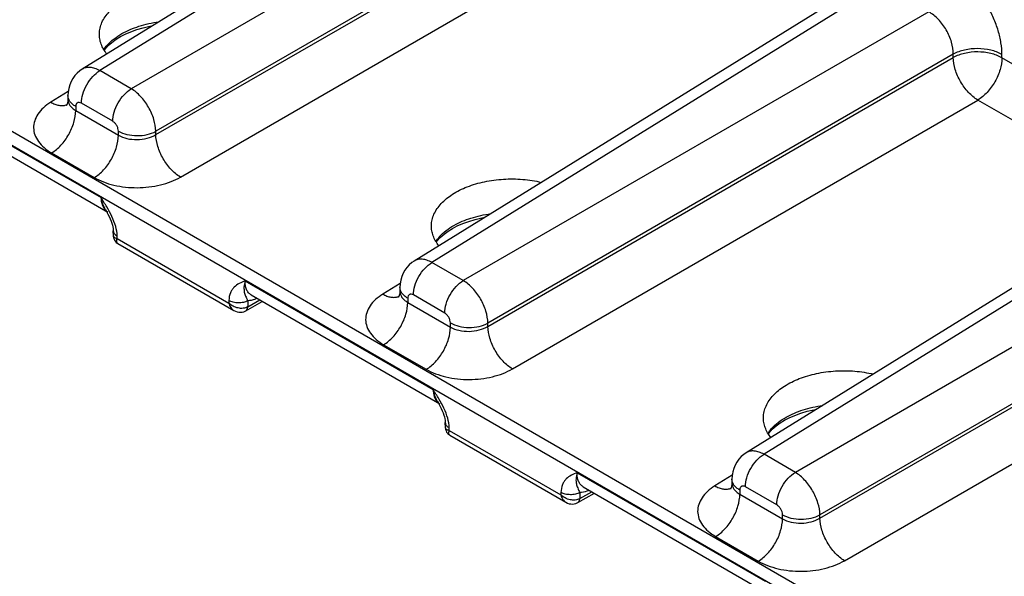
# Model space of a CAD drawing. Header units: inches. Extents: x 0 to 34, y 0 to 22.
# Tile 97 of 157: x 5.361 to 7.02, y 13.248 to 14.185. Entities that reach past the tile are written whole.
import ezdxf

# ---------------------------------------------------------------- set-up
doc = ezdxf.new("R2010")
doc.units = ezdxf.units.IN
doc.header["$LTSCALE"] = 1.87
doc.header["$MEASUREMENT"] = 0
doc.layers.get('0').update_dxf_attribs({"linetype": 'CONTINUOUS'})

msp = doc.modelspace()

# ---------------------------------------------------------------- linework, layer by layer
at = {"color": 7, "linetype": 'CONTINUOUS'}
for p, q in [((8.3849, 12.2432), (3.9565, 14.7999)), ((8.375, 12.2258), (3.9466, 14.7825)), ((6.224, 14.5706), (5.4661, 14.1019)), ((6.2534, 14.5678), (5.4961, 14.0995)), ((6.3331, 14.5218), (5.5489, 14.069)), ((6.3745, 14.4501), (5.5902, 13.9974)), ((5.5902, 13.9918), (6.3745, 14.4446)), ((5.6316, 13.9202), (6.4158, 14.373)), ((6.7835, 14.2476), (6.0256, 13.7789)), ((6.8129, 14.2448), (6.0556, 13.7765)), ((6.8926, 14.1987), (6.1084, 13.746)), ((6.934, 14.1271), (6.1497, 13.6743)), ((6.1497, 13.6688), (6.934, 14.1216)), ((6.934, 14.1216), (6.934, 14.1271)), ((7.016, 14.1212), (7.016, 14.1267)), ((7.3303, 13.9397), (7.016, 14.1212)), ((5.5489, 14.069), (5.4961, 14.0995)), ((5.1811, 14.0685), (5.4979, 13.8856)), ((5.4425, 14.0642), (5.4134, 14.0462)), ((5.4421, 14.0576), (5.4421, 14.051)), ((5.1914, 14.0448), (5.5094, 13.8612)), ((5.4553, 14.0392), (5.4553, 14.0322)), ((5.5176, 14.0142), (5.4648, 14.0447)), ((6.1911, 13.5972), (6.9753, 14.05)), ((7.2704, 13.8796), (6.9753, 14.05)), ((5.4553, 14.0322), (5.5272, 13.9907)), ((5.5272, 13.9907), (5.5272, 13.9977)), ((5.5902, 13.9918), (5.5902, 13.9974)), ((5.4146, 13.961), (5.4865, 13.9195)), ((7.343, 13.9245), (6.5851, 13.4559)), ((7.3724, 13.9218), (6.6151, 13.4534)), ((7.4521, 13.8757), (6.6679, 13.4229)), ((5.5056, 13.8653), (5.5072, 13.8623)), ((5.5187, 13.8212), (5.5186, 13.8298)), ((5.5253, 13.8166), (5.5252, 13.821)), ((5.5253, 13.8166), (5.7133, 13.708)), ((5.5262, 13.8084), (5.7217, 13.6956)), ((7.4935, 13.8041), (6.7093, 13.3513)), ((6.7093, 13.3458), (7.4935, 13.7986)), ((6.1084, 13.746), (6.0556, 13.7765)), ((5.7407, 13.7454), (6.0574, 13.5625)), ((6.002, 13.7412), (5.9729, 13.7232)), ((5.7509, 13.7217), (6.0689, 13.5382)), ((6.0016, 13.7345), (6.0016, 13.728)), ((6.0771, 13.6912), (6.0243, 13.7217)), ((6.7506, 13.2742), (7.5348, 13.7269)), ((5.7134, 13.7123), (5.7133, 13.708)), ((5.7418, 13.695), (5.7697, 13.7109)), ((5.7451, 13.7017), (5.7654, 13.7134)), ((5.7452, 13.712), (5.7451, 13.7017)), ((6.0148, 13.7162), (6.0148, 13.7092)), ((6.0148, 13.7092), (6.0867, 13.6677)), ((5.7419, 13.695), (5.7429, 13.6958)), ((6.0867, 13.6677), (6.0867, 13.6747)), ((6.1497, 13.6688), (6.1497, 13.6743)), ((5.9741, 13.638), (6.046, 13.5965)), ((6.0651, 13.5423), (6.0667, 13.5393)), ((6.0782, 13.4981), (6.0781, 13.5068)), ((6.0848, 13.4935), (6.0847, 13.498)), ((6.0848, 13.4935), (6.2728, 13.385)), ((6.0857, 13.4854), (6.2812, 13.3725)), ((6.6679, 13.4229), (6.6151, 13.4534)), ((6.3002, 13.4224), (6.6169, 13.2395)), ((6.5615, 13.4182), (6.5324, 13.4002)), ((6.5611, 13.4115), (6.5611, 13.405)), ((6.2729, 13.3893), (6.2728, 13.385)), ((6.3046, 13.3787), (6.3249, 13.3904)), ((6.3104, 13.3987), (6.6284, 13.2151)), ((6.5743, 13.3931), (6.5743, 13.3862)), ((6.6366, 13.3682), (6.5838, 13.3987)), ((6.3013, 13.372), (6.3292, 13.3879)), ((6.3014, 13.372), (6.3024, 13.3728)), ((6.3047, 13.389), (6.3046, 13.3787)), ((6.5743, 13.3862), (6.6462, 13.3447)), ((6.6462, 13.3447), (6.6462, 13.3516)), ((6.7093, 13.3458), (6.7093, 13.3513)), ((6.5336, 13.3149), (6.6055, 13.2734))]:
    msp.add_line(p, q, dxfattribs=at)
for points in [[(5.5308, 14.1569), (5.5386, 14.1609), (5.5479, 14.1651), (5.558, 14.1688), (5.5687, 14.1719), (5.5799, 14.1746), (5.5851, 14.1755)], [(5.5035, 14.1338), (5.5048, 14.1358), (5.5101, 14.1416), (5.5164, 14.1471), (5.5235, 14.1524), (5.5308, 14.1569)], [(5.4661, 14.1019), (5.4623, 14.0993), (5.4578, 14.0955), (5.4538, 14.0912), (5.4503, 14.0864), (5.4474, 14.0812), (5.4451, 14.0756), (5.4434, 14.0696), (5.4424, 14.0634), (5.4421, 14.0576)], [(5.4421, 14.051), (5.4419, 14.0483), (5.4415, 14.0458), (5.4408, 14.0437), (5.4401, 14.0421), (5.4396, 14.0411), (5.4394, 14.0408)], [(5.5072, 13.8623), (5.5096, 13.8579), (5.5116, 13.8537), (5.5134, 13.8498), (5.5149, 13.846), (5.5161, 13.8426), (5.5171, 13.8393), (5.5178, 13.8363), (5.5183, 13.8336), (5.5185, 13.8313), (5.5186, 13.8298)], [(6.0903, 13.8339), (6.0981, 13.8379), (6.1074, 13.8421), (6.1175, 13.8457), (6.1282, 13.8489), (6.1394, 13.8516), (6.1446, 13.8525)], [(5.5187, 13.8212), (5.5188, 13.8202), (5.5191, 13.818), (5.5198, 13.8158), (5.5208, 13.8138), (5.5221, 13.812), (5.5236, 13.8103), (5.5254, 13.8089), (5.5262, 13.8084)], [(6.063, 13.8108), (6.0643, 13.8128), (6.0696, 13.8186), (6.0759, 13.8241), (6.083, 13.8294), (6.0903, 13.8339)], [(6.0256, 13.7789), (6.0218, 13.7763), (6.0173, 13.7725), (6.0133, 13.7682), (6.0098, 13.7634), (6.0069, 13.7582), (6.0046, 13.7526), (6.0029, 13.7466), (6.0019, 13.7404), (6.0016, 13.7345)], [(6.0016, 13.728), (6.0014, 13.7253), (6.001, 13.7227), (6.0003, 13.7206), (5.9996, 13.7191), (5.9991, 13.718), (5.9989, 13.7178)], [(5.7217, 13.6956), (5.7244, 13.6942), (5.7273, 13.6932), (5.7302, 13.6927), (5.733, 13.6925), (5.7358, 13.6928), (5.7385, 13.6935), (5.741, 13.6945), (5.7418, 13.695)], [(6.0667, 13.5393), (6.0691, 13.5349), (6.0711, 13.5307), (6.0729, 13.5268), (6.0744, 13.523), (6.0756, 13.5195), (6.0766, 13.5163), (6.0773, 13.5133), (6.0778, 13.5106), (6.078, 13.5083), (6.0781, 13.5068)], [(6.6498, 13.5109), (6.6576, 13.5149), (6.6669, 13.519), (6.677, 13.5227), (6.6877, 13.5259), (6.6989, 13.5285), (6.7041, 13.5295)], [(6.6225, 13.4878), (6.6238, 13.4897), (6.6291, 13.4955), (6.6354, 13.5011), (6.6425, 13.5064), (6.6498, 13.5109)], [(6.0782, 13.4981), (6.0783, 13.4972), (6.0786, 13.4949), (6.0793, 13.4928), (6.0803, 13.4908), (6.0816, 13.4889), (6.0831, 13.4873), (6.0849, 13.4859), (6.0857, 13.4854)], [(6.5851, 13.4559), (6.5813, 13.4533), (6.5768, 13.4495), (6.5728, 13.4451), (6.5693, 13.4403), (6.5664, 13.4351), (6.5641, 13.4295), (6.5624, 13.4236), (6.5614, 13.4173), (6.5611, 13.4115)], [(6.5611, 13.405), (6.5609, 13.4023), (6.5605, 13.3997), (6.5598, 13.3976), (6.5591, 13.396), (6.5586, 13.395), (6.5584, 13.3947)], [(6.2812, 13.3725), (6.2839, 13.3712), (6.2868, 13.3702), (6.2897, 13.3697), (6.2925, 13.3695), (6.2953, 13.3698), (6.298, 13.3705), (6.3005, 13.3715), (6.3013, 13.372)]]:
    msp.add_lwpolyline(points, dxfattribs=at)
for centre, radius, start, end in [((5.4328, 14.0613), 0.0205, 288.0937, 289.005), ((5.4328, 14.0611), 0.0203, 289.0025, 291.4325), ((5.5193, 13.878), 0.0195, 222.9233, 230.403), ((5.5187, 13.8773), 0.0186, 230.4289, 239.9655), ((5.9923, 13.7383), 0.0205, 288.0937, 289.005), ((5.9923, 13.7381), 0.0203, 289.0025, 291.4325), ((5.7394, 13.6993), 0.00499, 299.5717, 300.5124), ((5.7346, 13.7199), 0.021, 299.7103, 299.9287), ((6.0788, 13.555), 0.0195, 222.9233, 230.403), ((6.0782, 13.5542), 0.0186, 230.4289, 239.9655), ((6.5518, 13.4153), 0.0205, 288.0937, 289.005), ((6.5518, 13.415), 0.0203, 289.0025, 291.4325), ((6.2941, 13.3969), 0.021, 299.7103, 299.9287), ((6.2989, 13.3763), 0.00499, 299.5717, 300.5124)]:
    msp.add_arc(centre, radius, start, end, dxfattribs=at)
for points, knots in [([(7.016, 14.1267), (7.016, 14.1332), (7.0148, 14.1468), (7.01, 14.1674), (7.0024, 14.1882), (6.9921, 14.2084), (6.9797, 14.2274), (6.9655, 14.2445), (6.9501, 14.2589), (6.9389, 14.2667), (6.9333, 14.27)], [0, 0, 0, 0, 0.114154, 0.237325, 0.366976, 0.500001, 0.633026, 0.762676, 0.885847, 1, 1, 1, 1]), ([(5.4951, 14.1618), (5.4952, 14.165), (5.496, 14.1715), (5.5005, 14.1845), (5.5115, 14.2001), (5.531, 14.2156), (5.556, 14.2279), (5.5851, 14.2364), (5.6166, 14.2406), (5.6488, 14.2402), (5.67, 14.2369), (5.6803, 14.2344)], [0, 0, 0, 0, 0.043702, 0.088802, 0.186625, 0.298557, 0.424996, 0.563308, 0.708965, 0.856444, 1, 1, 1, 1]), ([(6.934, 14.1271), (6.9341, 14.1339), (6.9317, 14.1483), (6.9229, 14.1685), (6.9098, 14.1862), (6.8986, 14.1954), (6.8926, 14.1987)], [0, 0, 0, 0, 0.23771, 0.500001, 0.762291, 1, 1, 1, 1]), ([(5.5332, 14.1619), (5.5423, 14.167), (5.5625, 14.1755), (5.5838, 14.1801), (5.5951, 14.1817)], [0, 0, 0, 0, 0.476628, 1, 1, 1, 1]), ([(5.5077, 14.1277), (5.5037, 14.1327), (5.4988, 14.1409), (5.4955, 14.1529), (5.4951, 14.1588), (5.4951, 14.1618)], [0, 0, 0, 0, 0.518119, 0.761359, 1, 1, 1, 1]), ([(5.5027, 14.135), (5.5044, 14.1376), (5.5128, 14.1484), (5.5241, 14.1567), (5.5332, 14.1619)], [0, 0, 0, 0, 0.228247, 1, 1, 1, 1]), ([(7.016, 14.1267), (7.0102, 14.1301), (6.9967, 14.135), (6.9751, 14.1374), (6.9535, 14.1352), (6.9399, 14.1304), (6.934, 14.1271)], [0, 0, 0, 0, 0.236704, 0.498909, 0.761707, 1, 1, 1, 1]), ([(7.016, 14.1212), (7.0102, 14.1245), (6.9967, 14.1294), (6.9751, 14.1319), (6.9535, 14.1296), (6.9399, 14.1249), (6.934, 14.1216)], [0, 0, 0, 0, 0.236704, 0.498909, 0.761707, 1, 1, 1, 1]), ([(6.9753, 14.05), (6.9696, 14.0534), (6.9586, 14.0629), (6.9457, 14.0806), (6.9368, 14.1006), (6.9341, 14.1148), (6.934, 14.1216)], [0, 0, 0, 0, 0.236718, 0.499999, 0.76328, 1, 1, 1, 1]), ([(7.016, 14.1212), (7.016, 14.1145), (7.0135, 14.1003), (7.0048, 14.0804), (6.9921, 14.0628), (6.9811, 14.0534), (6.9753, 14.05)], [0, 0, 0, 0, 0.236705, 0.49891, 0.761707, 1, 1, 1, 1]), ([(5.4961, 14.0995), (5.4934, 14.101), (5.4881, 14.1034), (5.4801, 14.1052), (5.4725, 14.1049), (5.468, 14.1031), (5.4661, 14.1019)], [0, 0, 0, 0, 0.2907, 0.550201, 0.782961, 1, 1, 1, 1]), ([(5.4648, 14.0447), (5.4648, 14.0498), (5.4667, 14.0607), (5.4734, 14.076), (5.4832, 14.0896), (5.4916, 14.0968), (5.4961, 14.0995)], [0, 0, 0, 0, 0.236705, 0.49891, 0.761707, 1, 1, 1, 1]), ([(5.4553, 14.0392), (5.4533, 14.0403), (5.4497, 14.0428), (5.4454, 14.0473), (5.4427, 14.0523), (5.4421, 14.0558), (5.4421, 14.0576)], [0, 0, 0, 0, 0.289804, 0.549051, 0.782229, 1, 1, 1, 1]), ([(5.5176, 14.0142), (5.5176, 14.0194), (5.5195, 14.0302), (5.5262, 14.0455), (5.536, 14.0591), (5.5444, 14.0663), (5.5489, 14.069)], [0, 0, 0, 0, 0.236705, 0.49891, 0.761707, 1, 1, 1, 1]), ([(5.5902, 13.9974), (5.5902, 14.0041), (5.5875, 14.0184), (5.5786, 14.0384), (5.5657, 14.0561), (5.5547, 14.0655), (5.5489, 14.069)], [0, 0, 0, 0, 0.236835, 0.500001, 0.763166, 1, 1, 1, 1]), ([(5.4134, 14.0462), (5.4089, 14.0435), (5.4009, 14.0376), (5.3915, 14.027), (5.3856, 14.0154), (5.3836, 14.0031), (5.3859, 13.991), (5.3922, 13.9795), (5.402, 13.9692), (5.4101, 13.9636), (5.4146, 13.961)], [0, 0, 0, 0, 0.143927, 0.273278, 0.390287, 0.500047, 0.609796, 0.72678, 0.856099, 1, 1, 1, 1]), ([(5.4134, 14.0462), (5.4156, 14.045), (5.42, 14.0429), (5.4268, 14.041), (5.4332, 14.0405), (5.4373, 14.0412), (5.4391, 14.0418)], [0, 0, 0, 0, 0.285146, 0.545069, 0.781584, 1, 1, 1, 1]), ([(5.4421, 14.051), (5.4421, 14.0492), (5.4427, 14.0456), (5.4454, 14.0404), (5.4497, 14.0358), (5.4533, 14.0333), (5.4553, 14.0322)], [0, 0, 0, 0, 0.221821, 0.456339, 0.714075, 1, 1, 1, 1]), ([(5.4648, 14.0447), (5.4637, 14.0453), (5.4619, 14.0461), (5.4595, 14.046), (5.458, 14.0454), (5.4568, 14.0444), (5.4555, 14.0424), (5.4553, 14.0405), (5.4553, 14.0392)], [0, 0, 0, 0, 0.273836, 0.390781, 0.499998, 0.609215, 0.726161, 1, 1, 1, 1]), ([(5.4146, 13.961), (5.4204, 13.9644), (5.4314, 13.9738), (5.4441, 13.9915), (5.4528, 14.0114), (5.4553, 14.0255), (5.4553, 14.0322)], [0, 0, 0, 0, 0.238293, 0.50109, 0.763295, 1, 1, 1, 1]), ([(5.5272, 13.9977), (5.5272, 13.9992), (5.5266, 14.0025), (5.5245, 14.0072), (5.5215, 14.0113), (5.519, 14.0134), (5.5176, 14.0142)], [0, 0, 0, 0, 0.237219, 0.500001, 0.762783, 1, 1, 1, 1]), ([(5.4865, 13.9195), (5.4923, 13.9229), (5.5032, 13.9323), (5.516, 13.95), (5.5247, 13.9699), (5.5272, 13.984), (5.5272, 13.9907)], [0, 0, 0, 0, 0.238293, 0.50109, 0.763295, 1, 1, 1, 1]), ([(5.5272, 13.9977), (5.5316, 13.9951), (5.542, 13.9913), (5.5586, 13.9895), (5.5753, 13.9912), (5.5857, 13.9948), (5.5902, 13.9974)], [0, 0, 0, 0, 0.236704, 0.498909, 0.761707, 1, 1, 1, 1]), ([(5.5272, 13.9907), (5.5316, 13.9881), (5.542, 13.9844), (5.5587, 13.9829), (5.5753, 13.985), (5.5857, 13.9891), (5.5902, 13.9918)], [0, 0, 0, 0, 0.235518, 0.496501, 0.759377, 1, 1, 1, 1]), ([(5.6316, 13.9202), (5.6258, 13.9237), (5.6149, 13.9331), (5.602, 13.9508), (5.5931, 13.9709), (5.5904, 13.9851), (5.5902, 13.9918)], [0, 0, 0, 0, 0.236718, 0.499999, 0.76328, 1, 1, 1, 1]), ([(5.4865, 13.9195), (5.4915, 13.9166), (5.5023, 13.9116), (5.5263, 13.9044), (5.5589, 13.901), (5.5915, 13.9047), (5.6156, 13.9122), (5.6266, 13.9173), (5.6316, 13.9202)], [0, 0, 0, 0, 0.113833, 0.236511, 0.497864, 0.760382, 0.884425, 1, 1, 1, 1]), ([(6.0546, 13.8387), (6.0547, 13.8419), (6.0555, 13.8485), (6.06, 13.8615), (6.071, 13.8771), (6.0905, 13.8926), (6.1155, 13.9049), (6.1446, 13.9134), (6.1761, 13.9175), (6.2083, 13.9172), (6.2295, 13.9139), (6.2398, 13.9114)], [0, 0, 0, 0, 0.043702, 0.088802, 0.186625, 0.298557, 0.424996, 0.563308, 0.708965, 0.856444, 1, 1, 1, 1]), ([(5.5252, 13.821), (5.5251, 13.8264), (5.523, 13.8378), (5.5165, 13.8541), (5.5078, 13.8701), (5.5012, 13.8804), (5.4979, 13.8856)], [0, 0, 0, 0, 0.230302, 0.482479, 0.741125, 1, 1, 1, 1]), ([(5.4979, 13.8856), (5.498, 13.8815), (5.499, 13.874), (5.5027, 13.8672), (5.505, 13.8647)], [0, 0, 0, 0, 0.540593, 1, 1, 1, 1]), ([(5.5056, 13.8653), (5.5038, 13.8683), (5.5007, 13.8749), (5.4987, 13.8819), (5.4979, 13.8856)], [0, 0, 0, 0, 0.488179, 1, 1, 1, 1]), ([(6.0927, 13.8389), (6.1018, 13.844), (6.122, 13.8524), (6.1433, 13.8571), (6.1546, 13.8587)], [0, 0, 0, 0, 0.476628, 1, 1, 1, 1]), ([(6.0672, 13.8047), (6.0632, 13.8097), (6.0583, 13.8179), (6.055, 13.8298), (6.0546, 13.8358), (6.0546, 13.8387)], [0, 0, 0, 0, 0.518119, 0.761359, 1, 1, 1, 1]), ([(6.0622, 13.812), (6.0639, 13.8146), (6.0723, 13.8254), (6.0836, 13.8337), (6.0927, 13.8389)], [0, 0, 0, 0, 0.228247, 1, 1, 1, 1]), ([(5.5186, 13.8298), (5.5186, 13.829), (5.519, 13.8273), (5.5203, 13.8249), (5.5224, 13.8227), (5.5242, 13.8215), (5.5252, 13.821)], [0, 0, 0, 0, 0.21693, 0.449676, 0.709153, 1, 1, 1, 1]), ([(5.5253, 13.8166), (5.5243, 13.8167), (5.5227, 13.8171), (5.5205, 13.8181), (5.5191, 13.8195), (5.5187, 13.8206), (5.5187, 13.8212)], [0, 0, 0, 0, 0.329432, 0.596693, 0.810766, 1, 1, 1, 1]), ([(5.5262, 13.8084), (5.5257, 13.8087), (5.5249, 13.8096), (5.5243, 13.8116), (5.5245, 13.814), (5.5249, 13.8157), (5.5253, 13.8166)], [0, 0, 0, 0, 0.192006, 0.407202, 0.673476, 1, 1, 1, 1]), ([(6.0243, 13.7217), (6.0243, 13.7268), (6.0262, 13.7377), (6.0329, 13.753), (6.0427, 13.7666), (6.0511, 13.7738), (6.0556, 13.7765)], [0, 0, 0, 0, 0.236705, 0.49891, 0.761707, 1, 1, 1, 1]), ([(6.0556, 13.7765), (6.0529, 13.778), (6.0476, 13.7804), (6.0396, 13.7822), (6.032, 13.7819), (6.0275, 13.7801), (6.0256, 13.7789)], [0, 0, 0, 0, 0.2907, 0.550201, 0.782961, 1, 1, 1, 1]), ([(5.7407, 13.7454), (5.7374, 13.7441), (5.7308, 13.7413), (5.7233, 13.7363), (5.7186, 13.7306), (5.7146, 13.7233), (5.7135, 13.7168), (5.7134, 13.7123)], [0, 0, 0, 0, 0.231085, 0.462031, 0.581935, 0.709194, 1, 1, 1, 1]), ([(5.7406, 13.7454), (5.7397, 13.742), (5.7385, 13.7357), (5.7389, 13.7281), (5.7403, 13.723), (5.7416, 13.7196), (5.7433, 13.716), (5.7445, 13.7134), (5.7452, 13.712)], [0, 0, 0, 0, 0.306328, 0.549004, 0.65384, 0.755886, 0.865911, 1, 1, 1, 1]), ([(5.7509, 13.7217), (5.7492, 13.7227), (5.7461, 13.7254), (5.7428, 13.731), (5.7409, 13.7378), (5.7406, 13.7428), (5.7406, 13.7454)], [0, 0, 0, 0, 0.21671, 0.449008, 0.708444, 1, 1, 1, 1]), ([(6.0771, 13.6912), (6.0771, 13.6963), (6.079, 13.7072), (6.0857, 13.7225), (6.0955, 13.7361), (6.1039, 13.7433), (6.1084, 13.746)], [0, 0, 0, 0, 0.236705, 0.49891, 0.761707, 1, 1, 1, 1]), ([(6.1497, 13.6743), (6.1497, 13.6811), (6.147, 13.6953), (6.1381, 13.7154), (6.1252, 13.7331), (6.1142, 13.7425), (6.1084, 13.746)], [0, 0, 0, 0, 0.236835, 0.500001, 0.763166, 1, 1, 1, 1]), ([(5.9729, 13.7232), (5.9684, 13.7204), (5.9604, 13.7146), (5.951, 13.704), (5.9451, 13.6923), (5.9431, 13.6801), (5.9454, 13.6679), (5.9517, 13.6565), (5.9615, 13.6462), (5.9696, 13.6406), (5.9741, 13.638)], [0, 0, 0, 0, 0.143927, 0.273278, 0.390287, 0.500047, 0.609796, 0.72678, 0.856099, 1, 1, 1, 1]), ([(5.9729, 13.7232), (5.9751, 13.7219), (5.9795, 13.7198), (5.9863, 13.7179), (5.9927, 13.7175), (5.9968, 13.7182), (5.9986, 13.7188)], [0, 0, 0, 0, 0.285146, 0.545069, 0.781584, 1, 1, 1, 1]), ([(6.0148, 13.7162), (6.0128, 13.7173), (6.0092, 13.7198), (6.0049, 13.7243), (6.0022, 13.7292), (6.0016, 13.7328), (6.0016, 13.7345)], [0, 0, 0, 0, 0.289804, 0.549051, 0.782229, 1, 1, 1, 1]), ([(6.0016, 13.728), (6.0016, 13.7262), (6.0022, 13.7225), (6.0049, 13.7174), (6.0092, 13.7128), (6.0128, 13.7103), (6.0148, 13.7092)], [0, 0, 0, 0, 0.221821, 0.456339, 0.714075, 1, 1, 1, 1]), ([(6.0243, 13.7217), (6.0232, 13.7223), (6.0214, 13.723), (6.019, 13.723), (6.0175, 13.7224), (6.0163, 13.7214), (6.015, 13.7194), (6.0148, 13.7175), (6.0148, 13.7162)], [0, 0, 0, 0, 0.273836, 0.390781, 0.499998, 0.609215, 0.726161, 1, 1, 1, 1]), ([(5.7133, 13.708), (5.714, 13.7054), (5.7159, 13.7005), (5.7196, 13.6968), (5.7217, 13.6956)], [0, 0, 0, 0, 0.529793, 1, 1, 1, 1]), ([(5.745, 13.7017), (5.7427, 13.7004), (5.7372, 13.6988), (5.7302, 13.6993), (5.7245, 13.7009), (5.7191, 13.7034), (5.7154, 13.706), (5.7133, 13.708)], [0, 0, 0, 0, 0.228845, 0.482249, 0.613823, 0.745415, 1, 1, 1, 1]), ([(5.7452, 13.712), (5.743, 13.7107), (5.7377, 13.7088), (5.7293, 13.708), (5.7209, 13.709), (5.7156, 13.711), (5.7134, 13.7123)], [0, 0, 0, 0, 0.236672, 0.4989, 0.761728, 1, 1, 1, 1]), ([(5.7611, 13.7159), (5.7597, 13.7153), (5.7547, 13.7132), (5.7492, 13.7121), (5.7452, 13.712)], [0, 0, 0, 0, 0.270435, 1, 1, 1, 1]), ([(5.9741, 13.638), (5.9799, 13.6414), (5.9909, 13.6508), (6.0036, 13.6684), (6.0123, 13.6883), (6.0148, 13.7025), (6.0148, 13.7092)], [0, 0, 0, 0, 0.238293, 0.50109, 0.763295, 1, 1, 1, 1]), ([(5.7419, 13.695), (5.7424, 13.6953), (5.7433, 13.6961), (5.7447, 13.6983), (5.745, 13.7003), (5.7451, 13.7017)], [0, 0, 0, 0, 0.2196, 0.454, 1, 1, 1, 1]), ([(5.7429, 13.6958), (5.7436, 13.6965), (5.7447, 13.6984), (5.745, 13.7005), (5.745, 13.7017)], [0, 0, 0, 0, 0.456936, 1, 1, 1, 1]), ([(6.0867, 13.6747), (6.0867, 13.6762), (6.0861, 13.6795), (6.084, 13.6842), (6.081, 13.6882), (6.0785, 13.6904), (6.0771, 13.6912)], [0, 0, 0, 0, 0.237219, 0.500001, 0.762783, 1, 1, 1, 1]), ([(6.0867, 13.6747), (6.0911, 13.6721), (6.1015, 13.6683), (6.1181, 13.6664), (6.1348, 13.6681), (6.1452, 13.6718), (6.1497, 13.6743)], [0, 0, 0, 0, 0.236704, 0.498909, 0.761707, 1, 1, 1, 1]), ([(6.046, 13.5965), (6.0518, 13.5999), (6.0627, 13.6093), (6.0755, 13.6269), (6.0842, 13.6468), (6.0867, 13.661), (6.0867, 13.6677)], [0, 0, 0, 0, 0.238293, 0.50109, 0.763295, 1, 1, 1, 1]), ([(6.0867, 13.6677), (6.0911, 13.6651), (6.1015, 13.6614), (6.1182, 13.6598), (6.1348, 13.662), (6.1452, 13.6661), (6.1497, 13.6688)], [0, 0, 0, 0, 0.235518, 0.496501, 0.759377, 1, 1, 1, 1]), ([(6.1911, 13.5972), (6.1853, 13.6006), (6.1744, 13.6101), (6.1615, 13.6278), (6.1526, 13.6478), (6.1499, 13.6621), (6.1497, 13.6688)], [0, 0, 0, 0, 0.236718, 0.499999, 0.76328, 1, 1, 1, 1]), ([(6.046, 13.5965), (6.051, 13.5936), (6.0618, 13.5886), (6.0858, 13.5813), (6.1184, 13.5779), (6.151, 13.5817), (6.1751, 13.5891), (6.1861, 13.5943), (6.1911, 13.5972)], [0, 0, 0, 0, 0.113833, 0.236511, 0.497864, 0.760382, 0.884425, 1, 1, 1, 1]), ([(6.6141, 13.5157), (6.6142, 13.5189), (6.615, 13.5255), (6.6195, 13.5385), (6.6305, 13.5541), (6.65, 13.5696), (6.675, 13.5819), (6.7041, 13.5903), (6.7356, 13.5945), (6.7678, 13.5942), (6.789, 13.5909), (6.7993, 13.5884)], [0, 0, 0, 0, 0.043702, 0.088802, 0.186625, 0.298557, 0.424996, 0.563308, 0.708965, 0.856444, 1, 1, 1, 1]), ([(6.0847, 13.498), (6.0846, 13.5034), (6.0825, 13.5148), (6.076, 13.5311), (6.0673, 13.5471), (6.0607, 13.5574), (6.0574, 13.5625)], [0, 0, 0, 0, 0.230302, 0.482479, 0.741125, 1, 1, 1, 1]), ([(6.0574, 13.5625), (6.0575, 13.5585), (6.0585, 13.551), (6.0622, 13.5442), (6.0645, 13.5417)], [0, 0, 0, 0, 0.540593, 1, 1, 1, 1]), ([(6.0651, 13.5423), (6.0633, 13.5453), (6.0602, 13.5519), (6.0582, 13.5589), (6.0574, 13.5625)], [0, 0, 0, 0, 0.488179, 1, 1, 1, 1]), ([(6.6522, 13.5159), (6.6613, 13.521), (6.6815, 13.5294), (6.7028, 13.5341), (6.7141, 13.5357)], [0, 0, 0, 0, 0.476628, 1, 1, 1, 1]), ([(6.0781, 13.5068), (6.0781, 13.506), (6.0785, 13.5043), (6.0798, 13.5019), (6.0819, 13.4997), (6.0837, 13.4985), (6.0847, 13.498)], [0, 0, 0, 0, 0.21693, 0.449676, 0.709153, 1, 1, 1, 1]), ([(6.6267, 13.4817), (6.6227, 13.4866), (6.6178, 13.4949), (6.6145, 13.5068), (6.6141, 13.5128), (6.6141, 13.5157)], [0, 0, 0, 0, 0.518119, 0.761359, 1, 1, 1, 1]), ([(6.6217, 13.489), (6.6234, 13.4916), (6.6318, 13.5024), (6.6431, 13.5107), (6.6522, 13.5159)], [0, 0, 0, 0, 0.228247, 1, 1, 1, 1]), ([(6.0848, 13.4935), (6.0838, 13.4937), (6.0822, 13.4941), (6.08, 13.4951), (6.0786, 13.4964), (6.0782, 13.4976), (6.0782, 13.4981)], [0, 0, 0, 0, 0.329432, 0.596693, 0.810766, 1, 1, 1, 1]), ([(6.0857, 13.4854), (6.0852, 13.4857), (6.0844, 13.4866), (6.0838, 13.4885), (6.084, 13.4909), (6.0844, 13.4926), (6.0848, 13.4935)], [0, 0, 0, 0, 0.192006, 0.407202, 0.673476, 1, 1, 1, 1]), ([(6.6151, 13.4534), (6.6124, 13.4549), (6.6071, 13.4574), (6.5991, 13.4592), (6.5915, 13.4589), (6.587, 13.4571), (6.5851, 13.4559)], [0, 0, 0, 0, 0.2907, 0.550201, 0.782961, 1, 1, 1, 1]), ([(6.5838, 13.3987), (6.5838, 13.4038), (6.5857, 13.4147), (6.5924, 13.43), (6.6022, 13.4436), (6.6106, 13.4508), (6.6151, 13.4534)], [0, 0, 0, 0, 0.236705, 0.49891, 0.761707, 1, 1, 1, 1]), ([(6.3002, 13.4224), (6.2969, 13.421), (6.2903, 13.4183), (6.2828, 13.4132), (6.2781, 13.4076), (6.2741, 13.4003), (6.273, 13.3938), (6.2729, 13.3893)], [0, 0, 0, 0, 0.231085, 0.462031, 0.581935, 0.709194, 1, 1, 1, 1]), ([(6.3104, 13.3987), (6.3087, 13.3997), (6.3056, 13.4024), (6.3023, 13.4079), (6.3004, 13.4148), (6.3001, 13.4198), (6.3001, 13.4224)], [0, 0, 0, 0, 0.21671, 0.449008, 0.708444, 1, 1, 1, 1]), ([(6.6366, 13.3682), (6.6366, 13.3733), (6.6385, 13.3842), (6.6452, 13.3995), (6.655, 13.4131), (6.6634, 13.4203), (6.6679, 13.4229)], [0, 0, 0, 0, 0.236705, 0.49891, 0.761707, 1, 1, 1, 1]), ([(6.7093, 13.3513), (6.7092, 13.3581), (6.7065, 13.3723), (6.6976, 13.3923), (6.6847, 13.4101), (6.6737, 13.4195), (6.6679, 13.4229)], [0, 0, 0, 0, 0.236835, 0.500001, 0.763166, 1, 1, 1, 1]), ([(6.3001, 13.4224), (6.2992, 13.419), (6.298, 13.4127), (6.2984, 13.405), (6.2998, 13.4), (6.3011, 13.3966), (6.3028, 13.3929), (6.304, 13.3904), (6.3047, 13.389)], [0, 0, 0, 0, 0.306328, 0.549004, 0.65384, 0.755886, 0.865911, 1, 1, 1, 1]), ([(6.5743, 13.3931), (6.5723, 13.3943), (6.5687, 13.3968), (6.5644, 13.4013), (6.5617, 13.4062), (6.5611, 13.4098), (6.5611, 13.4115)], [0, 0, 0, 0, 0.289804, 0.549051, 0.782229, 1, 1, 1, 1]), ([(6.3047, 13.389), (6.3025, 13.3877), (6.2972, 13.3858), (6.2888, 13.385), (6.2804, 13.386), (6.2751, 13.388), (6.2729, 13.3893)], [0, 0, 0, 0, 0.236672, 0.4989, 0.761728, 1, 1, 1, 1]), ([(6.3206, 13.3928), (6.3192, 13.3922), (6.3142, 13.3902), (6.3087, 13.389), (6.3047, 13.389)], [0, 0, 0, 0, 0.270435, 1, 1, 1, 1]), ([(6.5324, 13.4002), (6.5279, 13.3974), (6.5199, 13.3915), (6.5105, 13.3809), (6.5046, 13.3693), (6.5026, 13.3571), (6.5049, 13.3449), (6.5112, 13.3335), (6.521, 13.3232), (6.5291, 13.3175), (6.5336, 13.3149)], [0, 0, 0, 0, 0.143927, 0.273278, 0.390287, 0.500047, 0.609796, 0.72678, 0.856099, 1, 1, 1, 1]), ([(6.5324, 13.4002), (6.5346, 13.3989), (6.539, 13.3968), (6.5458, 13.3949), (6.5522, 13.3944), (6.5563, 13.3951), (6.5581, 13.3958)], [0, 0, 0, 0, 0.285146, 0.545069, 0.781584, 1, 1, 1, 1]), ([(6.5611, 13.405), (6.5611, 13.4032), (6.5617, 13.3995), (6.5644, 13.3944), (6.5687, 13.3898), (6.5723, 13.3873), (6.5743, 13.3862)], [0, 0, 0, 0, 0.221821, 0.456339, 0.714075, 1, 1, 1, 1]), ([(6.5838, 13.3987), (6.5827, 13.3993), (6.5809, 13.4), (6.5785, 13.3999), (6.577, 13.3994), (6.5758, 13.3984), (6.5745, 13.3963), (6.5743, 13.3944), (6.5743, 13.3931)], [0, 0, 0, 0, 0.273836, 0.390781, 0.499998, 0.609215, 0.726161, 1, 1, 1, 1]), ([(6.2728, 13.385), (6.2735, 13.3823), (6.2754, 13.3775), (6.2791, 13.3737), (6.2812, 13.3725)], [0, 0, 0, 0, 0.529793, 1, 1, 1, 1]), ([(6.3045, 13.3786), (6.3022, 13.3774), (6.2967, 13.3758), (6.2897, 13.3763), (6.284, 13.3779), (6.2786, 13.3803), (6.2749, 13.3829), (6.2728, 13.385)], [0, 0, 0, 0, 0.228845, 0.482249, 0.613823, 0.745415, 1, 1, 1, 1]), ([(6.3014, 13.372), (6.3019, 13.3723), (6.3028, 13.373), (6.3042, 13.3752), (6.3045, 13.3773), (6.3046, 13.3787)], [0, 0, 0, 0, 0.2196, 0.454, 1, 1, 1, 1]), ([(6.3024, 13.3728), (6.3031, 13.3734), (6.3042, 13.3753), (6.3045, 13.3775), (6.3045, 13.3786)], [0, 0, 0, 0, 0.456936, 1, 1, 1, 1]), ([(6.5336, 13.3149), (6.5394, 13.3184), (6.5504, 13.3278), (6.5631, 13.3454), (6.5718, 13.3653), (6.5743, 13.3795), (6.5743, 13.3862)], [0, 0, 0, 0, 0.238293, 0.50109, 0.763295, 1, 1, 1, 1]), ([(6.6462, 13.3516), (6.6462, 13.3532), (6.6456, 13.3565), (6.6435, 13.3611), (6.6405, 13.3652), (6.638, 13.3674), (6.6366, 13.3682)], [0, 0, 0, 0, 0.237219, 0.500001, 0.762783, 1, 1, 1, 1]), ([(6.6055, 13.2734), (6.6113, 13.2769), (6.6222, 13.2863), (6.635, 13.3039), (6.6437, 13.3238), (6.6462, 13.338), (6.6462, 13.3447)], [0, 0, 0, 0, 0.238293, 0.50109, 0.763295, 1, 1, 1, 1]), ([(6.6462, 13.3516), (6.6506, 13.3491), (6.661, 13.3453), (6.6776, 13.3434), (6.6943, 13.3451), (6.7047, 13.3488), (6.7093, 13.3513)], [0, 0, 0, 0, 0.236704, 0.498909, 0.761707, 1, 1, 1, 1]), ([(6.6462, 13.3447), (6.6506, 13.3421), (6.661, 13.3384), (6.6777, 13.3368), (6.6943, 13.339), (6.7048, 13.3431), (6.7093, 13.3458)], [0, 0, 0, 0, 0.235518, 0.496501, 0.759377, 1, 1, 1, 1]), ([(6.7506, 13.2742), (6.7448, 13.2776), (6.7339, 13.2871), (6.721, 13.3048), (6.7121, 13.3248), (6.7094, 13.339), (6.7093, 13.3458)], [0, 0, 0, 0, 0.236718, 0.499999, 0.76328, 1, 1, 1, 1]), ([(6.6055, 13.2734), (6.6105, 13.2706), (6.6213, 13.2655), (6.6453, 13.2583), (6.6779, 13.2549), (6.7105, 13.2587), (6.7346, 13.2661), (6.7456, 13.2713), (6.7506, 13.2742)], [0, 0, 0, 0, 0.113833, 0.236511, 0.497864, 0.760382, 0.884425, 1, 1, 1, 1])]:
    msp.add_open_spline(points, degree=3, knots=knots, dxfattribs=at)

doc.saveas('drawing.dxf')
